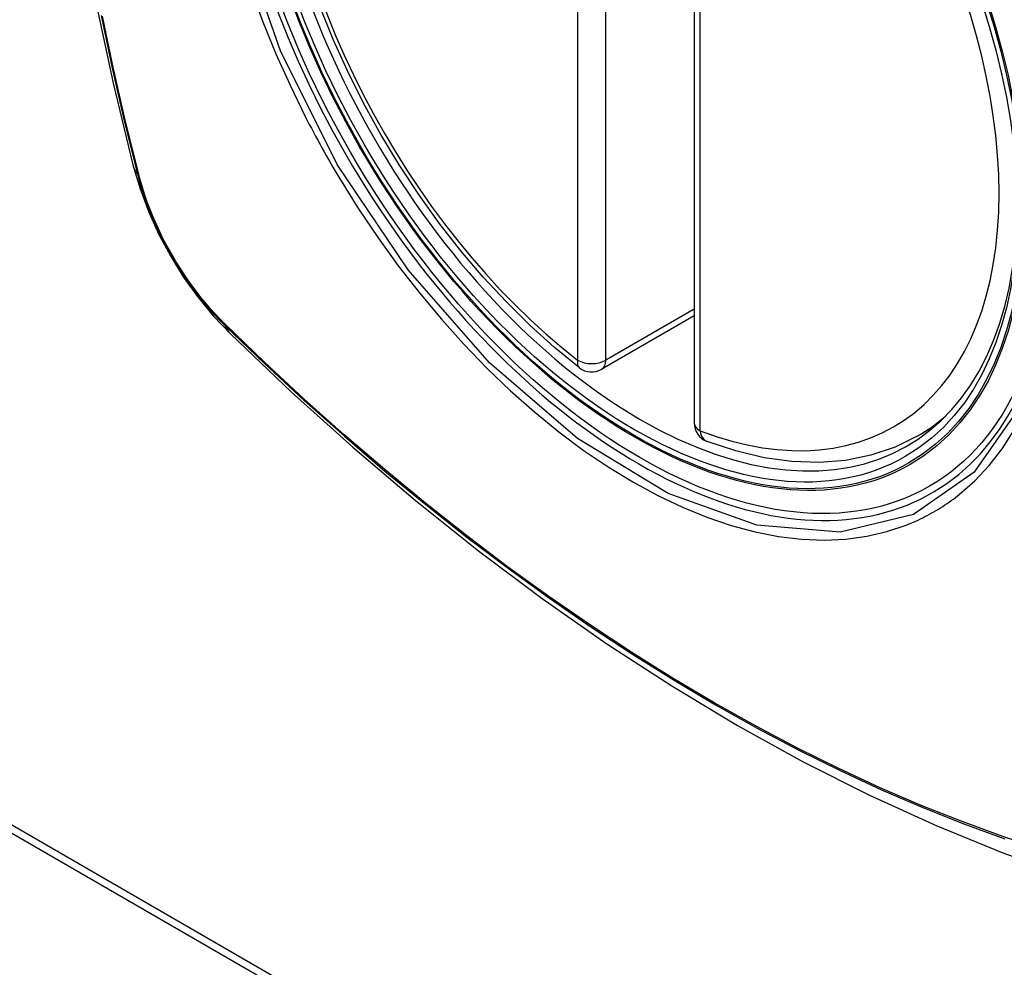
# Model space of a CAD drawing. Header units: inches. Extents: x 326.8 to 385.5, y 123.9 to 183.2.
# Tile 57 of 68: x 351.634 to 352.216, y 161.134 to 161.694. Entities that reach past the tile are written whole.
import ezdxf

# ---------------------------------------------------------------- set-up
doc = ezdxf.new("R2010")
doc.units = ezdxf.units.IN
doc.header["$MEASUREMENT"] = 0
doc.layers.add('Visible Edges(ANSI)', color=7, linetype='Continuous', lineweight=25)
doc.layers.add('Visible Tangent Edges(ANSI)', color=7, linetype='Continuous', lineweight=25)

msp = doc.modelspace()

# ---------------------------------------------------------------- linework, layer by layer
at = {"layer": 'Visible Edges(ANSI)'}
for p, q in [((352.03255, 161.94009), (352.03255, 161.45542)), ((351.05608, 161.54863), (353.1774, 160.32389)), ((351.05184, 161.54618), (353.17316, 160.32144)), ((352.03255, 161.51854), (351.97789, 161.48698)), ((352.16467, 161.44759), (352.17494, 161.45352))]:
    msp.add_line(p, q, dxfattribs=at)
at = {"layer": 'Visible Edges(ANSI)', "flags": 128}
for points in [[(351.70429, 162.31509), (351.69145, 162.27703), (351.68039, 162.23785), (351.67109, 162.19761), (351.66353, 162.15639), (351.65769, 162.11425), (351.65354, 162.07126), (351.65107, 162.02746), (351.65025, 161.98294), (351.65106, 161.93774), (351.65349, 161.89193), (351.65751, 161.84558), (351.66311, 161.79874), (351.67025, 161.75149), (351.67894, 161.70389), (351.68913, 161.65602), (351.7008, 161.60793)], [(351.96474, 161.48788), (351.95005, 161.49988), (351.93563, 161.51287), (351.92156, 161.52678), (351.90787, 161.54154), (351.89464, 161.5571), (351.88191, 161.57338), (351.86976, 161.59031), (351.85822, 161.60781), (351.84735, 161.6258), (351.8372, 161.64421), (351.82782, 161.66296), (351.81924, 161.68195), (351.8115, 161.70111)], [(351.7008, 161.60793), (351.70504, 161.59364), (351.71018, 161.57991), (351.71617, 161.56671), (351.72297, 161.55399), (351.73059, 161.54174), (351.73903, 161.52995), (351.74834, 161.51864), (351.7586, 161.50782)], [(351.7586, 161.50782), (351.79441, 161.47366), (351.83078, 161.4409), (351.86766, 161.40958), (351.905, 161.37977), (351.94276, 161.3515), (351.9809, 161.32484), (352.01935, 161.29984), (352.05809, 161.27653), (352.09706, 161.25498), (352.13622, 161.23523), (352.17554, 161.21732), (352.21495, 161.20131), (352.25443, 161.18724), (352.29392, 161.17518), (352.33338, 161.16517), (352.37276, 161.15726)], [(352.16467, 161.44759), (352.15126, 161.441), (352.13699, 161.43617), (352.122, 161.43315), (352.1064, 161.43193), (352.09032, 161.43248), (352.07386, 161.43476), (352.05712, 161.43874), (352.04018, 161.44437)]]:
    msp.add_lwpolyline(points, dxfattribs=at)
at = {"layer": 'Visible Edges(ANSI)'}
for centre, start, end in [((351.97198, 161.49721), 232.17173, 300), ((352.04436, 161.45542), 180, 249.28185)]:
    msp.add_arc(centre, 0.01181, start, end, dxfattribs=at)
msp.add_ellipse((352.00086, 161.71443), major_axis=(0.15748, -0.27276), ratio=0.57735, start_param=2.363977, end_param=7.060801, dxfattribs=at)
msp.add_ellipse((351.99738, 161.71242), major_axis=(-0.15994, 0.27703), ratio=0.57735, dxfattribs=at)
at = {"layer": 'Visible Tangent Edges(ANSI)'}
for p, q in [((351.96363, 161.97706), (351.96363, 161.49238)), ((351.98033, 161.49238), (351.98033, 161.97706)), ((352.03601, 161.4506), (352.03601, 161.93527)), ((351.70432, 161.60181), (351.70421, 161.60226)), ((352.03255, 161.52253), (351.98033, 161.49238)), ((351.75539, 161.5136), (351.75506, 161.51393))]:
    msp.add_line(p, q, dxfattribs=at)
at = {"layer": 'Visible Tangent Edges(ANSI)', "flags": 128}
for points in [[(352.22151, 161.70623), (352.23924, 161.63773), (352.24578, 161.57258), (352.24085, 161.51393), (352.22459, 161.4643), (352.19796, 161.42615), (352.16216, 161.40127), (352.11881, 161.39072), (352.06967, 161.39492), (352.01712, 161.41367), (351.96358, 161.44617), (351.91159, 161.49084), (351.86346, 161.54577), (351.82161, 161.60813), (351.78799, 161.67521), (351.76385, 161.74429)], [(351.77072, 161.71118), (351.77766, 161.69226), (351.78532, 161.67346), (351.79366, 161.65483), (351.80268, 161.63641)], [(352.18941, 161.41313), (352.19848, 161.42113), (352.20687, 161.43011), (352.21456, 161.44002), (352.22152, 161.4509), (352.22775, 161.4627), (352.2332, 161.47534), (352.23787, 161.48878), (352.24171, 161.50293), (352.2447, 161.51775), (352.24683, 161.53321), (352.24811, 161.54934), (352.24854, 161.56606), (352.24812, 161.58328), (352.24684, 161.60091), (352.24469, 161.61889), (352.2417, 161.63717), (352.23788, 161.65569), (352.23324, 161.6744), (352.2278, 161.69324), (352.22157, 161.71215)], [(351.68212, 161.69606), (351.68856, 161.66503), (351.69567, 161.63383), (351.70342, 161.6025)], [(351.70421, 161.60226), (351.69644, 161.63352), (351.68932, 161.66465), (351.68286, 161.69562)], [(351.80268, 161.63641), (351.80387, 161.63408), (351.80508, 161.63175), (351.8063, 161.62942), (351.80753, 161.6271), (351.80877, 161.62479), (351.81002, 161.62248), (351.81128, 161.62017), (351.81255, 161.61787), (351.81383, 161.61557), (351.81512, 161.61328), (351.81642, 161.61099), (351.81773, 161.60871), (351.81905, 161.60644), (351.82038, 161.60417), (351.82172, 161.6019), (351.82307, 161.59965), (351.82443, 161.59739), (351.8258, 161.59515), (351.82717, 161.59291), (351.82856, 161.59067), (351.82996, 161.58845), (351.83136, 161.58623), (351.83278, 161.58401), (351.8342, 161.5818)], [(351.70342, 161.6025), (351.70452, 161.59845), (351.70572, 161.59439), (351.70703, 161.59032), (351.70845, 161.58624), (351.70998, 161.58217), (351.71161, 161.57811), (351.71333, 161.57406), (351.71516, 161.57003), (351.71708, 161.56603), (351.7191, 161.56206), (351.7212, 161.55812), (351.72339, 161.55423), (351.72567, 161.55039), (351.72802, 161.5466), (351.73046, 161.54287), (351.73296, 161.5392), (351.73554, 161.53561), (351.73818, 161.53209), (351.74089, 161.52865), (351.74365, 161.52529), (351.74647, 161.52202), (351.74934, 161.51885), (351.75225, 161.51577), (351.75521, 161.51281)], [(351.75506, 161.51393), (351.75216, 161.51686), (351.74931, 161.51989), (351.74651, 161.52301), (351.74375, 161.52622), (351.74105, 161.52952), (351.73841, 161.53289), (351.73583, 161.53634), (351.73332, 161.53986), (351.73087, 161.54345), (351.72849, 161.5471), (351.72619, 161.5508), (351.72397, 161.55456), (351.72182, 161.55837), (351.71977, 161.56221), (351.71779, 161.56609), (351.71591, 161.57001), (351.71412, 161.57395), (351.71242, 161.57791), (351.71082, 161.58188), (351.70931, 161.58587), (351.70791, 161.58986), (351.70661, 161.59385), (351.70542, 161.59783), (351.70432, 161.60181)], [(351.8342, 161.5818), (351.84568, 161.56475), (351.85769, 161.54816), (351.87018, 161.5321), (351.88311, 161.51662), (351.89642, 161.50179), (351.91007, 161.48767), (351.92401, 161.47431), (351.93818, 161.46177), (351.95254, 161.45008), (351.96704, 161.43926), (351.98165, 161.42936), (351.99632, 161.4204), (352.01101, 161.41242), (352.02563, 161.40547), (352.04013, 161.39956), (352.05447, 161.39471), (352.06861, 161.39092), (352.08249, 161.38822), (352.09608, 161.3866), (352.10933, 161.38608), (352.12218, 161.38667), (352.13457, 161.38835), (352.14648, 161.39111), (352.15788, 161.39493)], [(351.75521, 161.51281), (351.77849, 161.4904), (351.80202, 161.46859), (351.82578, 161.4474), (351.84974, 161.42686), (351.87387, 161.407), (351.89815, 161.38784), (351.92254, 161.3694), (351.94703, 161.3517), (351.97156, 161.33477), (351.99613, 161.31862), (352.02068, 161.30327), (352.04524, 161.28871), (352.06979, 161.27496), (352.09433, 161.26199), (352.11885, 161.24984), (352.14331, 161.2385), (352.16768, 161.228), (352.19194, 161.21834), (352.21609, 161.20953)], [(352.23894, 161.20307), (352.21502, 161.21096), (352.19096, 161.2197), (352.16679, 161.22929), (352.1425, 161.23973), (352.11811, 161.251), (352.09367, 161.26311), (352.06919, 161.27603), (352.04471, 161.28975), (352.02021, 161.30427), (351.99571, 161.31959), (351.97121, 161.33572), (351.94672, 161.35263), (351.92229, 161.37031), (351.89796, 161.38874), (351.87374, 161.40789), (351.84966, 161.42774), (351.82576, 161.44826), (351.80207, 161.46943), (351.77861, 161.49122), (351.75539, 161.5136)], [(352.15788, 161.39493), (352.1593, 161.39549), (352.1607, 161.39608), (352.1621, 161.39667), (352.1635, 161.39729), (352.16488, 161.39792), (352.16625, 161.39857), (352.16762, 161.39924), (352.16897, 161.39992), (352.17032, 161.40062), (352.17166, 161.40134), (352.17299, 161.40207), (352.17431, 161.40282), (352.17562, 161.40359), (352.17692, 161.40438), (352.17821, 161.40518), (352.17949, 161.40599), (352.18077, 161.40683), (352.18203, 161.40768), (352.18328, 161.40855), (352.18453, 161.40943), (352.18576, 161.41033), (352.18699, 161.41125), (352.1882, 161.41218), (352.18941, 161.41313)]]:
    msp.add_lwpolyline(points, dxfattribs=at)
at = {"layer": 'Visible Tangent Edges(ANSI)'}
for centre, major_axis, ratio, start_param, end_param in [((351.99987, 161.71386), (-0.17318, 0.29996), 0.57735, 5.05527, 10.652693), ((351.99982, 161.71383), (-0.15059, 0.26083), 0.57735, 5.66855, 8.468616), ((351.99982, 161.71383), (0.15059, -0.26083), 0.57735, 5.66855, 8.468616), ((351.81518, 161.6374), (-0.11437, -0.02947), 0.354513, 0, 0.141666), ((351.71274, 161.60541), (-0.00953, -0.00245), 0.359305, 0.141946, 0.405653), ((351.76238, 161.51942), (-0.00689, -0.00703), 0.359305, 5.877532, 6.141239), ((351.84131, 161.59214), (-0.08271, -0.08432), 0.354513, 6.141519, 6.283185), ((351.97198, 161.49721), (-0.00724, -0.00933), 0.470841, 5.569756, 6.283185), ((351.97198, 161.49721), (0.01181, 0), 0.57735, 3.926991, 5.497787), ((351.97198, 161.49721), (0.00591, -0.01023), 0.57735, 0, 0.785398), ((352.04436, 161.45542), (-0.01181, 0), 0.57735, 0, 0.785398), ((352.00817, 161.71865), (0.1565, -0.27106), 0.57735, 0, 0.111997), ((352.04436, 161.45542), (-0.00418, -0.01105), 0.667065, 5.396522, 6.283185)]:
    msp.add_ellipse(centre, major_axis=major_axis, ratio=ratio, start_param=start_param, end_param=end_param, dxfattribs=at)
for centre, major_axis in [((352.00046, 161.7142), (0.17111, -0.29637)), ((351.99749, 161.71248), (-0.1627, 0.2818)), ((351.99738, 161.71242), (0.1621, -0.28076))]:
    msp.add_ellipse(centre, major_axis=major_axis, ratio=0.57735, dxfattribs=at)

doc.saveas('drawing.dxf')
